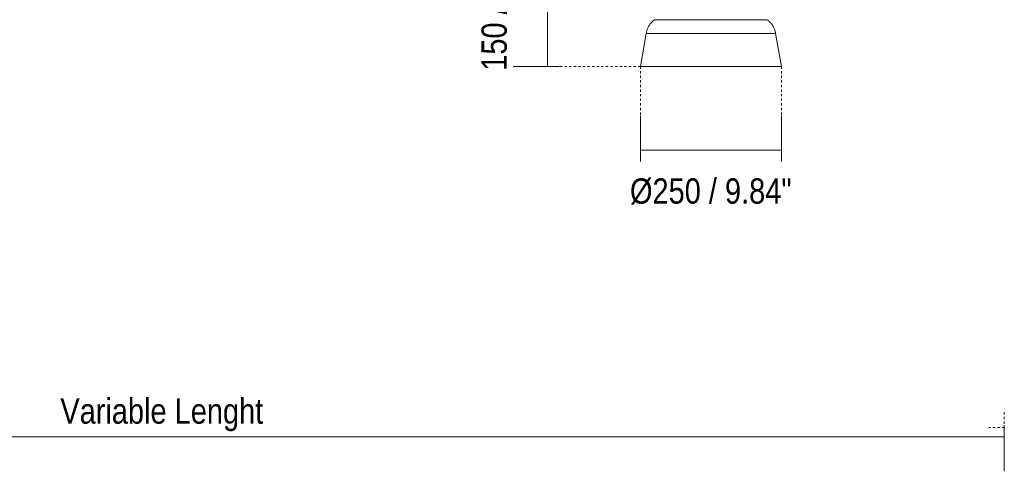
# Model space of a CAD drawing. Header units: millimetres. Extents: x 5395 to 9794, y 397 to 7363.
# Tile 3 of 7: x 6409 to 7694, y 397 to 990. Entities that reach past the tile are written whole.
import ezdxf

# ---------------------------------------------------------------- set-up
doc = ezdxf.new("R2010")
doc.units = ezdxf.units.MM
doc.linetypes.add('Dash', pattern=[6, 3, -3])
for name, color, linetype, lineweight in [('Cotas', 7, 'Continuous', 9), ('Cotas-15', 7, 'Continuous', 9), ('Luminarias', 7, 'Continuous', 20)]:
    doc.layers.add(name, color=color, linetype=linetype, lineweight=lineweight)
doc.layers.add('Lighthing Fixture Dim Grey Dash', color=7, linetype='Dash', lineweight=9, true_color=0xd2d2d2)
doc.styles.add('Arial Narrow', font='ARIALN.TTF', dxfattribs={"height": 33})
doc.dimstyles.new('FARO_-_2_2mm_Arial_Narrow_mm_Inch_Left', dxfattribs={"dimscale": 304.8, "dimtxt": 33.773222, "dimasz": 0, "dimexe": 0.147638, "dimexo": 0.0625, "dimgap": 0.024606, "dimtad": 1, "dimdec": 0, "dimzin": 0, "dimdsep": 46, "dimtxsty": 'Arial Narrow', "dimblk1": 'NONE', "dimblk2": 'NONE', "dimsah": 1, "dimcen": 0.09, "dimadec": 0, "dimazin": 0, "dimtfac": 1, "dimtdec": 4, "dimtix": 1, "dimtmove": 0, "dimatfit": 3, "dimfxl": 0.049213, "dimfxlon": 1, "dimtvp": 1, "dimtolj": 1, "dimtzin": 0, "dimarcsym": 2})
doc.dimstyles.new('FARO_-_2_2mm_Arial_Narrow_mm_Inch_Left_1', dxfattribs={"dimscale": 304.8, "dimtxt": 33.773222, "dimasz": 0, "dimexe": 0.147638, "dimexo": 0.0625, "dimgap": 0.024606, "dimtad": 1, "dimdec": 0, "dimzin": 0, "dimdsep": 46, "dimtxsty": 'Arial Narrow', "dimblk1": 'NONE', "dimblk2": 'NONE', "dimsah": 1, "dimcen": 0.09, "dimadec": 0, "dimazin": 0, "dimtfac": 1, "dimtdec": 4, "dimtix": 1, "dimtmove": 2, "dimatfit": 3, "dimfxl": 0.049213, "dimfxlon": 1, "dimtvp": 1, "dimtolj": 1, "dimtzin": 0, "dimarcsym": 2})
doc.dimstyles.new('FARO_-_2_2mm_Arial_Narrow_mm_Inch_Right_1', dxfattribs={"dimscale": 304.8, "dimtxt": 33.773222, "dimasz": 0, "dimexe": 0.147638, "dimexo": 0.0625, "dimgap": 0.024606, "dimtad": 1, "dimdec": 0, "dimzin": 0, "dimdsep": 46, "dimtxsty": 'Arial Narrow', "dimblk1": 'NONE', "dimblk2": 'NONE', "dimsah": 1, "dimcen": 0.09, "dimadec": 0, "dimazin": 0, "dimtfac": 1, "dimtdec": 4, "dimtix": 1, "dimtmove": 2, "dimatfit": 3, "dimfxl": 0.049213, "dimfxlon": 1, "dimtvp": 1, "dimtolj": 1, "dimtzin": 0, "dimarcsym": 2})

# ---------------------------------------------------------------- blocks, each defined once
blk = doc.blocks.new('64255-124-7L - 64314-44-7L SAMBA Black_ribbon beige pendant lamp ø450-7L-717037-Alzado_PDF')
at = {"layer": 'Luminarias', "lineweight": 9}
for p, q in [((7377.7, 990), (7237.8, 990)), ((7384.5, 990), (7377.7, 990)), ((7226.7, 971.9), (7219.1, 928.9)), ((7387.7, 971.9), (7226.7, 971.9)), ((7395.6, 971.9), (7387.7, 971.9)), ((7403.2, 928.9), (7395.6, 971.9)), ((7394.5, 928.9), (7219.1, 928.9)), ((7403.2, 928.9), (7394.5, 928.9))]:
    blk.add_line(p, q, dxfattribs=at)
at = {"layer": 'Luminarias', "lineweight": 9, "flags": 128}
for points in [[(7226.7, 971.9), (7226.9, 972.9), (7227.1, 974), (7227.3, 975), (7227.6, 976), (7228, 977), (7228.3, 978), (7228.8, 979), (7229.2, 980), (7229.7, 981), (7230.2, 981.9), (7230.8, 982.8), (7231.4, 983.7), (7232, 984.5), (7232.7, 985.4), (7233.4, 986.2), (7234.2, 986.9), (7234.9, 987.7), (7235.7, 988.4), (7236.6, 989.1), (7237.4, 989.7), (7237.8, 990)], [(7384.5, 990), (7385.4, 989.4), (7386.2, 988.7), (7387, 988), (7387.8, 987.3), (7388.6, 986.5), (7389.3, 985.7), (7390, 984.9), (7390.6, 984), (7391.2, 983.2), (7391.8, 982.3), (7392.4, 981.3), (7392.9, 980.4), (7393.4, 979.4), (7393.8, 978.5), (7394.2, 977.5), (7394.5, 976.5), (7394.9, 975.4), (7395.1, 974.4), (7395.4, 973.4), (7395.5, 972.3), (7395.6, 971.9)]]:
    blk.add_lwpolyline(points, dxfattribs=at)
blk = doc.blocks.new('DIMBLOCK1-Alzado_PDF')
at = {"layer": 'Cotas-15', "color": 251, "true_color": 0x5b5b5b}
for p, q in [((5494.1, 445.2), (5494.1, 460.2)), ((7694.1, 445.2), (7694.1, 460.2)), ((5494.1, 445.2), (7694.1, 445.2)), ((5494.1, 445.2), (5494.1, 400.2)), ((7694.1, 445.2), (7694.1, 400.2))]:
    blk.add_line(p, q, dxfattribs=at)
at = {"layer": 'Cotas-15', "color": 0, "insert": (6462, 495.3), "char_height": 33, "width": 317.147, "attachment_point": 1, "line_spacing_factor": 0.974696, "style": 'Arial Narrow'}
blk.add_mtext('Variable Lenght', dxfattribs=at)
blk = doc.blocks.new('_None')
blk = doc.blocks.new('DIMBLOCK4-Alzado_PDF')
at = {"layer": 'Cotas-15', "color": 251, "true_color": 0x5b5b5b}
for p, q in [((7219.1, 819.6), (7219.1, 864.6)), ((7403.2, 819.6), (7403.2, 864.6)), ((7219.1, 819.6), (7403.2, 819.6)), ((7219.1, 819.6), (7219.1, 804.6)), ((7403.2, 819.6), (7403.2, 804.6))]:
    blk.add_line(p, q, dxfattribs=at)
at = {"layer": 'Cotas-15', "color": 0, "insert": (7205.5, 782.7), "char_height": 33, "width": 253.46, "attachment_point": 1, "line_spacing_factor": 0.974696, "style": 'Arial Narrow'}
blk.add_mtext('Ø250 / 9.84"', dxfattribs=at)
blk = doc.blocks.new('DIMBLOCK5-Alzado_PDF')
at = {"layer": 'Cotas-15', "color": 251, "true_color": 0x5b5b5b}
for p, q in [((7097.9, 1078.5), (7052.9, 1078.5)), ((7097.9, 1078.5), (7097.9, 928.9)), ((7097.9, 1078.5), (7112.9, 1078.5)), ((7097.9, 928.9), (7052.9, 928.9)), ((7097.9, 928.9), (7112.9, 928.9))]:
    blk.add_line(p, q, dxfattribs=at)
at = {"layer": 'Cotas-15', "color": 0, "insert": (7011.7, 923.3), "char_height": 33, "width": 192.99, "attachment_point": 1, "rotation": 90, "line_spacing_factor": 0.974696, "style": 'Arial Narrow'}
blk.add_mtext('150 / 5.9"', dxfattribs=at)

msp = doc.modelspace()

# ---------------------------------------------------------------- linework, layer by layer
at = {"layer": 'Lighthing Fixture Dim Grey Dash'}
for p, q in [((7219.1, 928.9), (7113.7, 928.9)), ((7219.1, 928.9), (7219.1, 805.1)), ((7403.2, 928.9), (7403.2, 808.9)), ((7694.1, 477.2), (7694.1, 457.2)), ((7694.1, 457.2), (7674.1, 457.2))]:
    msp.add_line(p, q, dxfattribs=at)

# ---------------------------------------------------------------- block references
at = {"layer": 'Luminarias', "lineweight": 9}
msp.add_blockref('64255-124-7L - 64314-44-7L SAMBA Black_ribbon beige pendant lamp ø450-7L-717037-Alzado_PDF', (0, 0), dxfattribs=at)

# ---------------------------------------------------------------- dimensions: what is measured, and where the dimension line sits
at = {"layer": 'Cotas', "color": 251, "true_color": 0x5b5b5b}
dim = msp.add_linear_dim(base=(7097.9, 928.9), p1=(7112.9, 1078.5), p2=(7112.9, 928.9), angle=90, dimstyle='FARO_-_2_2mm_Arial_Narrow_mm_Inch_Left_1', override={"dimpost": '<>', "dimfxl": 149.617848}, dxfattribs=at)
dim.commit()
dim.dimension.update_dxf_attribs({"geometry": 'DIMBLOCK5-Alzado_PDF', "text_midpoint": (7033.7, 1019.8), "dimtype": 160, "text_rotation": 90})
dim = msp.add_linear_dim(base=(7403.2, 819.6), p1=(7219.1, 804.6), p2=(7403.2, 804.6), text='Ø250 / 9.84"', dimstyle='FARO_-_2_2mm_Arial_Narrow_mm_Inch_Right_1', override={"dimpost": '<>', "dimfxl": 184.012138}, dxfattribs=at)
dim.commit()
dim.dimension.update_dxf_attribs({"geometry": 'DIMBLOCK4-Alzado_PDF', "text_midpoint": (7332.3, 760.7), "dimtype": 160})
dim = msp.add_linear_dim(base=(7694.1, 445.2), p1=(5494.1, 460.2), p2=(7694.1, 460.2), text='Variable Lenght', dimstyle='FARO_-_2_2mm_Arial_Narrow_mm_Inch_Left', override={"dimpost": '<>', "dimfxl": 2200.000497}, dxfattribs=at)
dim.commit()
dim.dimension.update_dxf_attribs({"geometry": 'DIMBLOCK1-Alzado_PDF', "text_midpoint": (6594.1, 474)})

doc.saveas('drawing.dxf')
